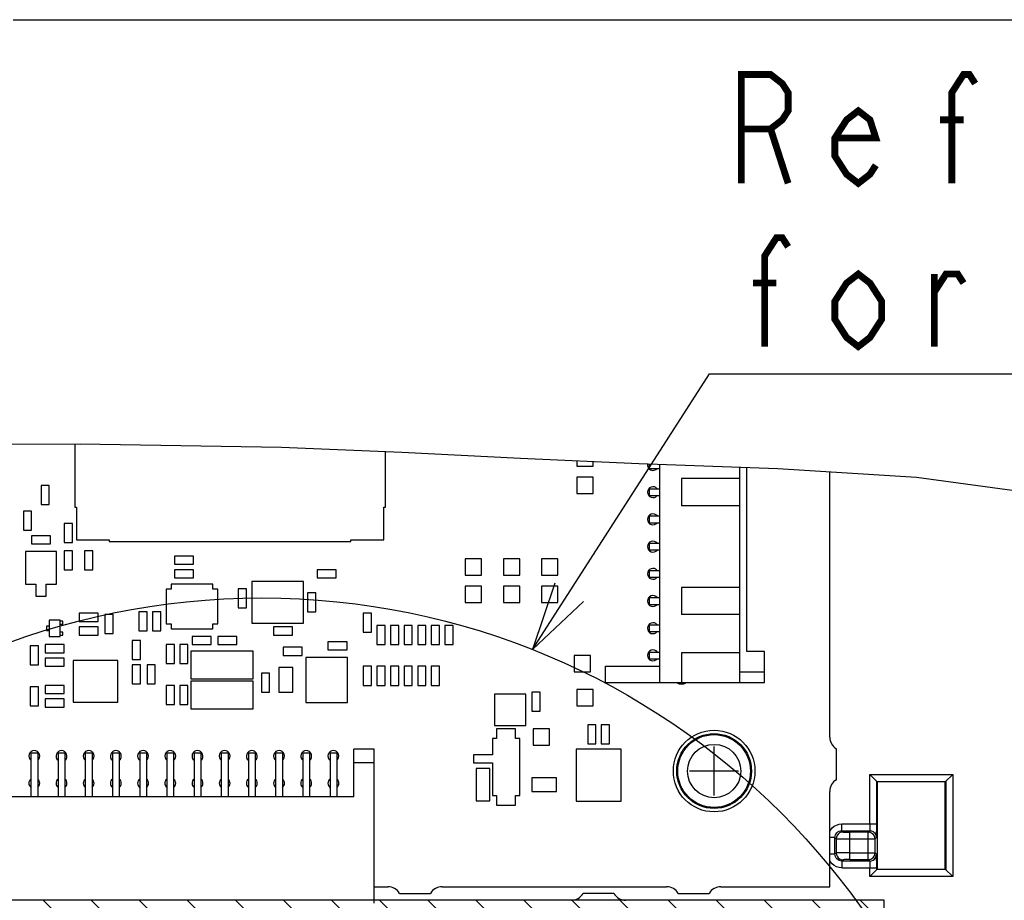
# Model space of a CAD drawing. Extents: x 0 to 420, y 0 to 297.
# Tile 57 of 62: x 302 to 331, y 236 to 262. Entities that reach past the tile are written whole.
import ezdxf

# ---------------------------------------------------------------- set-up
doc = ezdxf.new("R2010")
doc.units = 0
doc.header["$LTSCALE"] = 23.1
doc.layers.get('0').update_dxf_attribs({"linetype": 'CONTINUOUS'})
for name, color, linetype in [('ALL_AXIS', 7, 'CONTINUOUS'), ('ALL_CURVE', 7, 'CONTINUOUS'), ('ALL_FEATURES', 7, 'CONTINUOUS'), ('ALL_NOTE', 7, 'CONTINUOUS')]:
    doc.layers.add(name, color=color, linetype=linetype)

msp = doc.modelspace()

# ---------------------------------------------------------------- linework, layer by layer
at = {"color": 7, "linetype": 'CONTINUOUS'}
for p, q in [((297.685, 249.366), (303.531, 249.391)), ((303.372, 249.391), (303.372, 247.533)), ((303.531, 249.391), (309.453, 249.291)), ((309.453, 249.291), (312.993, 249.145)), ((312.516, 247.533), (312.516, 249.165)), ((312.993, 249.145), (316.484, 248.97)), ((316.484, 248.97), (319.971, 248.812)), ((318.144, 248.895), (318.144, 248.729)), ((318.624, 248.729), (318.624, 248.873)), ((318.144, 248.729), (318.624, 248.729)), ((319.971, 248.812), (324.054, 248.667)), ((324.054, 248.667), (328.136, 248.413)), ((318.144, 248.409), (318.144, 247.929)), ((318.624, 248.409), (318.144, 248.409)), ((318.624, 247.929), (318.624, 248.409)), ((328.136, 248.413), (332.163, 247.856)), ((302.384, 248.169), (302.384, 247.609)), ((302.624, 248.169), (302.384, 248.169)), ((302.624, 247.609), (302.624, 248.169)), ((318.144, 247.929), (318.624, 247.929)), ((301.864, 247.409), (301.864, 246.849)), ((302.104, 247.409), (301.864, 247.409)), ((302.104, 246.849), (302.104, 247.409)), ((302.384, 247.609), (302.624, 247.609)), ((303.372, 247.533), (303.423, 247.533)), ((303.423, 247.533), (303.423, 246.568)), ((312.465, 246.568), (312.465, 247.533)), ((312.465, 247.533), (312.516, 247.533)), ((301.864, 246.849), (302.104, 246.849)), ((303.064, 247.049), (303.064, 246.489)), ((303.304, 247.049), (303.064, 247.049)), ((303.304, 246.489), (303.304, 247.049)), ((302.104, 246.689), (302.104, 246.449)), ((302.664, 246.689), (302.104, 246.689)), ((302.664, 246.449), (302.664, 246.689)), ((303.423, 246.568), (304.388, 246.568)), ((304.388, 246.568), (304.388, 246.517)), ((304.388, 246.517), (311.5, 246.517)), ((311.5, 246.517), (311.5, 246.568)), ((311.5, 246.568), (312.465, 246.568)), ((301.927, 246.229), (301.927, 245.264)), ((302.841, 246.229), (301.927, 246.229)), ((302.104, 246.449), (302.664, 246.449)), ((302.841, 245.264), (302.841, 246.229)), ((303.064, 246.489), (303.304, 246.489)), ((303.064, 246.249), (303.064, 245.689)), ((303.304, 246.249), (303.064, 246.249)), ((303.304, 245.689), (303.304, 246.249)), ((303.664, 246.249), (303.664, 245.689)), ((303.904, 246.249), (303.664, 246.249)), ((303.904, 245.689), (303.904, 246.249)), ((306.304, 246.089), (306.304, 245.849)), ((306.864, 246.089), (306.304, 246.089)), ((306.864, 245.849), (306.864, 246.089)), ((314.864, 246.009), (314.864, 245.529)), ((315.344, 246.009), (314.864, 246.009)), ((315.344, 245.529), (315.344, 246.009)), ((315.984, 246.009), (315.984, 245.529)), ((316.464, 246.009), (315.984, 246.009)), ((316.464, 245.529), (316.464, 246.009)), ((317.104, 246.009), (317.104, 245.529)), ((317.584, 246.009), (317.104, 246.009)), ((317.584, 245.529), (317.584, 246.009)), ((303.064, 245.689), (303.304, 245.689)), ((303.664, 245.689), (303.904, 245.689)), ((306.304, 245.849), (306.864, 245.849)), ((306.304, 245.689), (306.304, 245.449)), ((306.864, 245.689), (306.304, 245.689)), ((306.864, 245.449), (306.864, 245.689)), ((310.504, 245.689), (310.504, 245.449)), ((311.064, 245.689), (310.504, 245.689)), ((311.064, 245.449), (311.064, 245.689)), ((306.304, 245.449), (306.864, 245.449)), ((310.504, 245.449), (311.064, 245.449)), ((314.864, 245.529), (315.344, 245.529)), ((315.984, 245.529), (316.464, 245.529)), ((317.104, 245.529), (317.584, 245.529)), ((301.927, 245.264), (302.232, 245.264)), ((302.232, 245.264), (302.232, 244.908)), ((302.537, 244.908), (302.537, 245.264)), ((302.537, 245.264), (302.841, 245.264)), ((306.062, 245.117), (306.062, 244.101)), ((306.215, 245.117), (306.062, 245.117)), ((306.215, 245.269), (306.215, 245.117)), ((307.434, 245.269), (306.215, 245.269)), ((307.434, 245.117), (307.434, 245.269)), ((307.586, 245.117), (307.434, 245.117)), ((307.586, 244.101), (307.586, 245.117)), ((308.184, 245.129), (308.184, 244.569)), ((308.424, 245.129), (308.184, 245.129)), ((308.424, 244.569), (308.424, 245.129)), ((308.582, 245.338), (308.582, 244.119)), ((310.106, 245.338), (308.582, 245.338)), ((310.106, 244.119), (310.106, 245.338)), ((314.864, 245.209), (314.864, 244.729)), ((315.344, 245.209), (314.864, 245.209)), ((315.344, 244.729), (315.344, 245.209)), ((315.984, 245.209), (315.984, 244.729)), ((316.464, 245.209), (315.984, 245.209)), ((316.464, 244.729), (316.464, 245.209)), ((317.104, 245.209), (317.104, 244.729)), ((317.584, 245.209), (317.104, 245.209)), ((317.584, 244.729), (317.584, 245.209)), ((302.232, 244.908), (302.537, 244.908)), ((310.224, 245.009), (310.224, 244.449)), ((310.464, 245.009), (310.224, 245.009)), ((310.464, 244.449), (310.464, 245.009)), ((308.184, 244.569), (308.424, 244.569)), ((314.864, 244.729), (315.344, 244.729)), ((315.984, 244.729), (316.464, 244.729)), ((317.104, 244.729), (317.584, 244.729)), ((303.504, 244.409), (303.504, 244.169)), ((304.064, 244.409), (303.504, 244.409)), ((304.064, 244.169), (304.064, 244.409)), ((304.264, 244.369), (304.264, 243.809)), ((304.504, 244.369), (304.264, 244.369)), ((304.504, 243.809), (304.504, 244.369)), ((305.264, 244.449), (305.264, 243.889)), ((305.504, 244.449), (305.264, 244.449)), ((305.504, 243.889), (305.504, 244.449)), ((305.664, 244.449), (305.664, 243.889)), ((305.904, 244.449), (305.664, 244.449)), ((305.904, 243.889), (305.904, 244.449)), ((310.224, 244.449), (310.464, 244.449)), ((311.864, 244.409), (311.864, 243.849)), ((312.104, 244.409), (311.864, 244.409)), ((312.104, 243.849), (312.104, 244.409)), ((303.504, 244.169), (304.064, 244.169)), ((303.504, 244.009), (303.504, 243.769)), ((304.064, 244.009), (303.504, 244.009)), ((304.064, 243.769), (304.064, 244.009)), ((306.062, 244.101), (306.215, 244.101)), ((306.215, 244.101), (306.215, 243.948)), ((306.215, 243.948), (307.434, 243.948)), ((307.434, 243.948), (307.434, 244.101)), ((307.434, 244.101), (307.586, 244.101)), ((308.582, 244.119), (310.106, 244.119)), ((309.224, 244.009), (309.224, 243.769)), ((309.784, 244.009), (309.224, 244.009)), ((309.784, 243.769), (309.784, 244.009)), ((312.264, 244.049), (312.264, 243.489)), ((312.504, 244.049), (312.264, 244.049)), ((312.504, 243.489), (312.504, 244.049)), ((312.664, 244.049), (312.664, 243.489)), ((312.904, 244.049), (312.664, 244.049)), ((312.904, 243.489), (312.904, 244.049)), ((313.064, 244.049), (313.064, 243.489)), ((313.304, 244.049), (313.064, 244.049)), ((313.304, 243.489), (313.304, 244.049)), ((313.464, 244.049), (313.464, 243.489)), ((313.704, 244.049), (313.464, 244.049)), ((313.704, 243.489), (313.704, 244.049)), ((313.864, 244.049), (313.864, 243.489)), ((314.104, 244.049), (313.864, 244.049)), ((314.104, 243.489), (314.104, 244.049)), ((314.264, 244.049), (314.264, 243.489)), ((314.504, 244.049), (314.264, 244.049)), ((314.504, 243.489), (314.504, 244.049)), ((303.504, 243.769), (304.064, 243.769)), ((304.264, 243.809), (304.504, 243.809)), ((305.064, 243.609), (305.064, 243.049)), ((305.304, 243.609), (305.064, 243.609)), ((305.264, 243.889), (305.504, 243.889)), ((305.304, 243.049), (305.304, 243.609)), ((305.664, 243.889), (305.904, 243.889)), ((306.824, 243.729), (306.824, 243.489)), ((307.384, 243.729), (306.824, 243.729)), ((307.384, 243.489), (307.384, 243.729)), ((307.584, 243.729), (307.584, 243.489)), ((308.144, 243.729), (307.584, 243.729)), ((308.144, 243.489), (308.144, 243.729)), ((309.224, 243.769), (309.784, 243.769)), ((311.864, 243.849), (312.104, 243.849)), ((302.064, 243.449), (302.064, 242.889)), ((302.304, 243.449), (302.064, 243.449)), ((302.304, 242.889), (302.304, 243.449)), ((302.504, 243.489), (302.504, 243.249)), ((303.064, 243.489), (302.504, 243.489)), ((303.064, 243.249), (303.064, 243.489)), ((306.064, 243.489), (306.064, 242.929)), ((306.304, 243.489), (306.064, 243.489)), ((306.304, 242.929), (306.304, 243.489)), ((306.464, 243.489), (306.464, 242.929)), ((306.704, 243.489), (306.464, 243.489)), ((306.704, 242.929), (306.704, 243.489)), ((306.824, 243.489), (307.384, 243.489)), ((307.584, 243.489), (308.144, 243.489)), ((309.504, 243.409), (309.504, 243.169)), ((310.064, 243.409), (309.504, 243.409)), ((310.064, 243.169), (310.064, 243.409)), ((310.824, 243.569), (310.824, 243.329)), ((311.384, 243.569), (310.824, 243.569)), ((310.824, 243.329), (311.384, 243.329)), ((311.384, 243.329), (311.384, 243.569)), ((312.264, 243.489), (312.504, 243.489)), ((312.664, 243.489), (312.904, 243.489)), ((313.064, 243.489), (313.304, 243.489)), ((313.464, 243.489), (313.704, 243.489)), ((313.864, 243.489), (314.104, 243.489)), ((314.264, 243.489), (314.504, 243.489)), ((302.504, 243.249), (303.064, 243.249)), ((302.504, 243.089), (302.504, 242.849)), ((303.064, 243.089), (302.504, 243.089)), ((303.064, 242.849), (303.064, 243.089)), ((305.064, 243.049), (305.304, 243.049)), ((306.79, 243.295), (306.79, 242.482)), ((308.619, 243.295), (306.79, 243.295)), ((308.619, 242.482), (308.619, 243.295)), ((309.504, 243.169), (310.064, 243.169)), ((310.175, 243.109), (310.175, 241.788)), ((311.394, 243.109), (310.175, 243.109)), ((311.394, 241.788), (311.394, 243.109)), ((318.064, 243.169), (318.064, 242.689)), ((318.544, 243.169), (318.064, 243.169)), ((318.544, 242.689), (318.544, 243.169)), ((302.064, 242.889), (302.304, 242.889)), ((302.504, 242.849), (303.064, 242.849)), ((303.324, 243.018), (303.324, 241.799)), ((304.645, 243.018), (303.324, 243.018)), ((304.645, 241.799), (304.645, 243.018)), ((305.064, 242.889), (305.064, 242.329)), ((305.304, 242.889), (305.064, 242.889)), ((305.304, 242.329), (305.304, 242.889)), ((305.504, 242.889), (305.504, 242.329)), ((305.744, 242.889), (305.504, 242.889)), ((305.744, 242.329), (305.744, 242.889)), ((306.064, 242.929), (306.304, 242.929)), ((306.464, 242.929), (306.704, 242.929)), ((309.381, 242.809), (309.381, 242.089)), ((309.787, 242.809), (309.381, 242.809)), ((309.787, 242.089), (309.787, 242.809)), ((311.864, 242.849), (311.864, 242.289)), ((312.104, 242.849), (311.864, 242.849)), ((312.104, 242.289), (312.104, 242.849)), ((312.264, 242.849), (312.264, 242.289)), ((312.504, 242.849), (312.264, 242.849)), ((312.504, 242.289), (312.504, 242.849)), ((312.664, 242.849), (312.664, 242.289)), ((312.904, 242.849), (312.664, 242.849)), ((312.904, 242.289), (312.904, 242.849)), ((313.064, 242.849), (313.064, 242.289)), ((313.304, 242.849), (313.064, 242.849)), ((313.304, 242.289), (313.304, 242.849)), ((313.464, 242.849), (313.464, 242.289)), ((313.704, 242.849), (313.464, 242.849)), ((313.704, 242.289), (313.704, 242.849)), ((313.864, 242.849), (313.864, 242.289)), ((314.104, 242.849), (313.864, 242.849)), ((314.104, 242.289), (314.104, 242.849)), ((306.79, 242.482), (308.619, 242.482)), ((308.864, 242.649), (308.864, 242.089)), ((309.104, 242.649), (308.864, 242.649)), ((309.104, 242.089), (309.104, 242.649)), ((318.064, 242.689), (318.544, 242.689)), ((302.064, 242.249), (302.064, 241.689)), ((302.304, 242.249), (302.064, 242.249)), ((302.304, 241.689), (302.304, 242.249)), ((302.504, 242.289), (302.504, 242.049)), ((303.064, 242.289), (302.504, 242.289)), ((303.064, 242.049), (303.064, 242.289)), ((305.064, 242.329), (305.304, 242.329)), ((305.504, 242.329), (305.744, 242.329)), ((306.064, 242.289), (306.064, 241.729)), ((306.304, 242.289), (306.064, 242.289)), ((306.304, 241.729), (306.304, 242.289)), ((306.464, 242.289), (306.464, 241.729)), ((306.704, 242.289), (306.464, 242.289)), ((306.704, 241.729), (306.704, 242.289)), ((306.79, 242.415), (306.79, 241.602)), ((308.619, 242.415), (306.79, 242.415)), ((308.619, 241.602), (308.619, 242.415)), ((311.864, 242.289), (312.104, 242.289)), ((312.264, 242.289), (312.504, 242.289)), ((312.664, 242.289), (312.904, 242.289)), ((313.064, 242.289), (313.304, 242.289)), ((313.464, 242.289), (313.704, 242.289)), ((313.864, 242.289), (314.104, 242.289)), ((318.144, 242.169), (318.144, 241.689)), ((318.624, 242.169), (318.144, 242.169)), ((318.624, 241.689), (318.624, 242.169)), ((302.504, 242.049), (303.064, 242.049)), ((302.504, 241.889), (302.504, 241.649)), ((303.064, 241.889), (302.504, 241.889)), ((303.064, 241.649), (303.064, 241.889)), ((308.864, 242.089), (309.104, 242.089)), ((309.381, 242.089), (309.787, 242.089)), ((315.727, 242.026), (315.727, 241.112)), ((316.641, 242.026), (315.727, 242.026)), ((316.641, 241.112), (316.641, 242.026)), ((316.824, 242.089), (316.824, 241.529)), ((317.064, 242.089), (316.824, 242.089)), ((317.064, 241.529), (317.064, 242.089)), ((302.064, 241.689), (302.304, 241.689)), ((302.504, 241.649), (303.064, 241.649)), ((303.324, 241.799), (304.645, 241.799)), ((306.064, 241.729), (306.304, 241.729)), ((306.464, 241.729), (306.704, 241.729)), ((306.79, 241.602), (308.619, 241.602)), ((310.175, 241.788), (311.394, 241.788)), ((318.144, 241.689), (318.624, 241.689)), ((316.824, 241.529), (317.064, 241.529)), ((315.727, 241.112), (316.641, 241.112)), ((315.784, 241.009), (315.784, 240.729)), ((316.344, 241.009), (315.784, 241.009)), ((316.344, 240.729), (316.344, 241.009)), ((316.864, 241.009), (316.864, 240.529)), ((317.344, 241.009), (316.864, 241.009)), ((317.344, 240.529), (317.344, 241.009)), ((318.464, 241.129), (318.464, 240.569)), ((318.704, 241.129), (318.464, 241.129)), ((318.704, 240.569), (318.704, 241.129)), ((318.864, 241.129), (318.864, 240.569)), ((319.104, 241.129), (318.864, 241.129)), ((319.104, 240.569), (319.104, 241.129)), ((315.664, 240.729), (315.664, 240.249)), ((315.784, 240.729), (315.664, 240.729)), ((316.464, 240.729), (316.344, 240.729)), ((316.464, 239.049), (316.464, 240.729)), ((316.864, 240.529), (317.344, 240.529)), ((318.464, 240.569), (318.704, 240.569)), ((318.864, 240.569), (319.104, 240.569)), ((315.104, 240.249), (315.104, 240.009)), ((315.664, 240.249), (315.104, 240.249)), ((318.124, 240.411), (318.124, 238.887)), ((319.445, 240.411), (318.124, 240.411)), ((319.445, 238.887), (319.445, 240.411)), ((315.104, 240.009), (315.664, 240.009)), ((315.184, 239.849), (315.184, 238.889)), ((315.584, 239.849), (315.184, 239.849)), ((315.584, 238.889), (315.584, 239.849)), ((315.664, 240.009), (315.664, 239.049)), ((316.824, 239.572), (316.824, 239.166)), ((317.544, 239.572), (316.824, 239.572)), ((317.544, 239.166), (317.544, 239.572)), ((315.664, 239.049), (315.784, 239.049)), ((315.784, 239.049), (315.784, 238.769)), ((316.344, 238.769), (316.344, 239.049)), ((316.344, 239.049), (316.464, 239.049)), ((316.824, 239.166), (317.544, 239.166)), ((315.184, 238.889), (315.584, 238.889)), ((315.784, 238.769), (316.344, 238.769)), ((318.124, 238.887), (319.445, 238.887)), ((327.184, 235.969), (288.984, 235.969)), ((327.184, 231.569), (327.184, 235.969))]:
    msp.add_line(p, q, dxfattribs=at)
at = {"color": 2, "linetype": 'CONTINUOUS'}
for p, q in [((329.384, 209.028), (302.443, 235.969)), ((329.384, 210.442), (303.858, 235.969)), ((329.384, 211.856), (305.272, 235.969)), ((329.384, 213.271), (306.686, 235.969)), ((329.384, 214.685), (308.1, 235.969)), ((329.384, 216.099), (309.514, 235.969)), ((329.384, 217.513), (310.929, 235.969)), ((329.384, 218.927), (312.343, 235.969)), ((329.384, 220.342), (313.757, 235.969)), ((329.384, 221.756), (315.171, 235.969)), ((329.384, 223.17), (316.585, 235.969)), ((329.384, 224.584), (318, 235.969)), ((329.384, 225.998), (319.414, 235.969)), ((329.384, 227.413), (320.828, 235.969)), ((329.384, 228.827), (322.242, 235.969)), ((327.184, 232.441), (323.657, 235.969)), ((327.184, 233.855), (325.071, 235.969)), ((327.184, 235.27), (326.485, 235.969))]:
    msp.add_line(p, q, dxfattribs=at)
msp.add_circle((308.875, 223.238), 21.623, dxfattribs=at)
at = {"layer": 'ALL_AXIS', "color": 7, "linetype": 'CONTINUOUS'}
for p, q in [((320.284, 248.669), (320.284, 248.801)), ((320.284, 248.669), (320.584, 248.669)), ((325.584, 240.769), (325.584, 248.572)), ((320.284, 247.869), (320.284, 248.069)), ((320.284, 248.069), (320.584, 248.069)), ((320.284, 247.869), (320.584, 247.869)), ((320.284, 247.069), (320.284, 247.269)), ((320.284, 247.269), (320.584, 247.269)), ((320.284, 247.069), (320.584, 247.069)), ((320.284, 246.269), (320.284, 246.469)), ((320.284, 246.469), (320.584, 246.469)), ((320.284, 246.269), (320.584, 246.269)), ((320.284, 245.469), (320.284, 245.669)), ((320.284, 245.669), (320.584, 245.669)), ((320.284, 245.469), (320.584, 245.469)), ((320.284, 244.669), (320.284, 244.869)), ((320.284, 244.869), (320.584, 244.869)), ((320.284, 244.669), (320.584, 244.669)), ((320.284, 243.869), (320.284, 244.069)), ((320.284, 244.069), (320.584, 244.069)), ((320.284, 243.869), (320.584, 243.869)), ((320.284, 243.069), (320.284, 243.269)), ((320.284, 243.269), (320.584, 243.269)), ((320.284, 243.069), (320.584, 243.069)), ((325.784, 239.515), (325.784, 240.422)), ((325.584, 236.369), (325.584, 239.169)), ((312.184, 236.369), (312.584, 236.369)), ((314.184, 236.369), (320.784, 236.369)), ((322.384, 236.369), (325.584, 236.369)), ((312.931, 236.169), (313.838, 236.169)), ((319.238, 236.169), (318.331, 236.169)), ((321.131, 236.169), (322.038, 236.169)), ((317.984, 235.969), (312.184, 235.969)), ((327.184, 235.969), (319.584, 235.969)), ((327.184, 231.769), (327.184, 235.969))]:
    msp.add_line(p, q, dxfattribs=at)
for radius in [1.2, 1.1]:
    msp.add_circle((322.184, 239.769), radius, dxfattribs=at)
at = {"layer": 'ALL_AXIS', "color": 9, "linetype": 'CONTINUOUS'}
for radius in [1.07, 0.784]:
    msp.add_circle((322.184, 239.769), radius, dxfattribs=at)
at = {"layer": 'ALL_AXIS', "color": 7, "linetype": 'CONTINUOUS'}
for centre, radius, start, end in [((320.384, 248.769), 0.16, 167.545, 320.9997), ((320.384, 247.969), 0.16, 39.0003, 320.9997), ((320.384, 247.169), 0.16, 39.0003, 320.9997), ((320.384, 246.369), 0.16, 39.0003, 320.9997), ((320.384, 245.569), 0.16, 39.0003, 320.9997), ((320.384, 244.769), 0.16, 39.0003, 320.9997), ((320.384, 243.969), 0.16, 39.0003, 320.9997), ((320.384, 243.169), 0.16, 39.0003, 320.9997), ((321.224, 242.569), 0.24, 237.3415, 302.6585), ((325.984, 240.769), 0.4, 180, 240), ((302.184, 240.209), 0.16, 309.0003, 230.9997), ((302.984, 240.209), 0.16, 309.0003, 230.9997), ((303.784, 240.209), 0.16, 309.0003, 230.9997), ((304.584, 240.209), 0.16, 309.0003, 230.9997), ((305.384, 240.209), 0.16, 309.0003, 230.9997), ((306.184, 240.209), 0.16, 309.0003, 230.9997), ((306.984, 240.209), 0.16, 309.0003, 230.9997), ((307.784, 240.209), 0.16, 309.0003, 230.9997), ((308.584, 240.209), 0.16, 309.0003, 230.9997), ((309.384, 240.209), 0.16, 309.0003, 230.9997), ((310.184, 240.209), 0.16, 309.0003, 230.9997), ((310.984, 240.209), 0.16, 309.0003, 230.9997), ((302.184, 239.409), 0.16, 129.0003, 230.9997), ((302.184, 239.409), 0.16, 309.0003, 50.9997), ((302.984, 239.409), 0.16, 129.0003, 230.9997), ((302.984, 239.409), 0.16, 309.0003, 50.9997), ((303.784, 239.409), 0.16, 129.0003, 230.9997), ((303.784, 239.409), 0.16, 309.0003, 50.9997), ((304.584, 239.409), 0.16, 129.0003, 230.9997), ((304.584, 239.409), 0.16, 309.0003, 50.9997), ((305.384, 239.409), 0.16, 129.0003, 230.9997), ((305.384, 239.409), 0.16, 309.0003, 50.9997), ((306.184, 239.409), 0.16, 129.0003, 230.9997), ((306.184, 239.409), 0.16, 309.0003, 50.9997), ((306.984, 239.409), 0.16, 129.0003, 230.9997), ((306.984, 239.409), 0.16, 309.0003, 50.9997), ((307.784, 239.409), 0.16, 129.0003, 230.9997), ((307.784, 239.409), 0.16, 309.0003, 50.9997), ((308.584, 239.409), 0.16, 129.0003, 230.9997), ((308.584, 239.409), 0.16, 309.0003, 50.9997), ((309.384, 239.409), 0.16, 129.0003, 230.9997), ((309.384, 239.409), 0.16, 309.0003, 50.9997), ((310.184, 239.409), 0.16, 129.0003, 230.9997), ((310.184, 239.409), 0.16, 309.0003, 50.9997), ((310.984, 239.409), 0.16, 129.0003, 230.9997), ((310.984, 239.409), 0.16, 309.0003, 50.9997), ((325.984, 239.169), 0.4, 120, 180), ((312.584, 235.969), 0.4, 30, 90), ((314.184, 235.969), 0.4, 90, 150), ((320.784, 235.969), 0.4, 30, 90), ((322.384, 235.969), 0.4, 90, 150), ((317.984, 236.369), 0.4, 270, 330), ((319.584, 236.369), 0.4, 210, 270)]:
    msp.add_arc(centre, radius, start, end, dxfattribs=at)
at = {"layer": 'ALL_CURVE', "color": 40, "linetype": 'CONTINUOUS'}
for p, q in [((322.184, 239.049), (322.184, 240.489)), ((322.904, 239.769), (321.464, 239.769))]:
    msp.add_line(p, q, dxfattribs=at)
at = {"layer": 'ALL_FEATURES', "color": 7, "linetype": 'CONTINUOUS'}
for p, q in [((320.584, 242.369), (320.584, 248.791)), ((322.944, 242.369), (322.944, 248.707)), ((323.144, 243.289), (323.144, 248.699)), ((321.224, 248.369), (321.224, 247.569)), ((322.944, 248.369), (321.224, 248.369)), ((322.944, 247.569), (321.224, 247.569)), ((321.224, 245.169), (321.224, 244.369)), ((322.944, 245.169), (321.224, 245.169)), ((302.624, 244.209), (302.624, 243.729)), ((302.944, 244.209), (302.624, 244.209)), ((302.944, 243.729), (302.944, 244.209)), ((322.944, 244.369), (321.224, 244.369)), ((302.544, 244.033), (302.544, 243.905)), ((302.624, 244.033), (302.544, 244.033)), ((302.544, 243.905), (302.624, 243.905)), ((303.024, 244.173), (302.944, 244.173)), ((302.944, 244.085), (303.024, 244.085)), ((303.024, 244.085), (303.024, 244.173)), ((302.624, 243.729), (302.944, 243.729)), ((303.024, 243.853), (302.944, 243.853)), ((302.944, 243.765), (303.024, 243.765)), ((303.024, 243.765), (303.024, 243.853)), ((321.224, 243.249), (321.224, 242.369)), ((322.944, 243.249), (321.224, 243.249)), ((323.664, 243.289), (323.144, 243.289)), ((323.664, 242.369), (323.664, 243.289)), ((318.984, 242.369), (318.984, 242.849)), ((318.984, 242.849), (320.584, 242.849)), ((322.944, 242.689), (323.664, 242.689)), ((318.984, 242.369), (323.664, 242.369)), ((302.084, 240.309), (302.084, 239.009)), ((302.084, 240.309), (302.284, 240.309)), ((302.284, 240.309), (302.284, 239.009)), ((302.884, 240.309), (302.884, 239.009)), ((302.884, 240.309), (303.084, 240.309)), ((303.084, 240.309), (303.084, 239.009)), ((303.684, 240.309), (303.684, 239.009)), ((303.684, 240.309), (303.884, 240.309)), ((303.884, 240.309), (303.884, 239.009)), ((304.484, 240.309), (304.484, 239.009)), ((304.484, 240.309), (304.684, 240.309)), ((304.684, 240.309), (304.684, 239.009)), ((305.284, 240.309), (305.284, 239.009)), ((305.284, 240.309), (305.484, 240.309)), ((305.484, 240.309), (305.484, 239.009)), ((306.084, 240.309), (306.084, 239.009)), ((306.084, 240.309), (306.284, 240.309)), ((306.284, 240.309), (306.284, 239.009)), ((306.884, 240.309), (306.884, 239.009)), ((306.884, 240.309), (307.084, 240.309)), ((307.084, 240.309), (307.084, 239.009)), ((307.684, 240.309), (307.684, 239.009)), ((307.684, 240.309), (307.884, 240.309)), ((307.884, 240.309), (307.884, 239.009)), ((308.484, 240.309), (308.484, 239.009)), ((308.484, 240.309), (308.684, 240.309)), ((308.684, 240.309), (308.684, 239.009)), ((309.284, 240.309), (309.284, 239.009)), ((309.284, 240.309), (309.484, 240.309)), ((309.484, 240.309), (309.484, 239.009)), ((310.084, 240.309), (310.084, 239.009)), ((310.084, 240.309), (310.284, 240.309)), ((310.284, 240.309), (310.284, 239.009)), ((310.884, 240.309), (310.884, 239.009)), ((310.884, 240.309), (311.084, 240.309)), ((311.084, 240.309), (311.084, 239.009)), ((311.584, 239.009), (311.584, 240.409)), ((312.184, 240.409), (311.584, 240.409)), ((312.184, 235.889), (312.184, 240.409)), ((312.184, 240.009), (311.584, 240.009)), ((326.767, 239.666), (326.984, 239.449)), ((328.984, 239.449), (329.202, 239.666)), ((326.984, 239.449), (326.984, 236.889)), ((328.984, 239.449), (326.984, 239.449)), ((328.984, 236.889), (328.984, 239.449)), ((311.584, 239.009), (290.384, 239.009)), ((326.767, 236.671), (326.984, 236.889)), ((326.984, 236.889), (328.984, 236.889)), ((328.984, 236.889), (329.202, 236.671))]:
    msp.add_line(p, q, dxfattribs=at)
at = {"layer": 'ALL_FEATURES', "color": 9, "linetype": 'CONTINUOUS'}
for p, q in [((326.767, 238.214), (326.767, 239.666)), ((326.767, 239.666), (329.202, 239.666)), ((329.202, 239.666), (329.202, 236.671)), ((326.967, 238.214), (326.967, 239.466)), ((326.967, 239.466), (329.002, 239.466)), ((329.002, 239.466), (329.002, 236.871)), ((325.939, 238.014), (325.939, 238.214)), ((325.939, 238.214), (326.967, 238.214)), ((325.739, 237.814), (325.584, 237.814)), ((325.739, 237.323), (325.739, 237.814)), ((325.777, 237.776), (325.739, 237.814)), ((325.977, 237.976), (325.939, 238.014)), ((325.939, 238.014), (326.76, 238.014)), ((326.177, 237.165), (326.177, 237.972)), ((326.718, 237.972), (326.177, 237.972)), ((326.718, 237.972), (326.76, 238.014)), ((326.718, 237.165), (326.718, 237.972)), ((326.918, 237.772), (326.96, 237.814)), ((325.777, 237.776), (325.777, 237.362)), ((326.177, 237.772), (326.918, 237.772)), ((326.918, 237.365), (326.918, 237.772)), ((325.739, 237.323), (325.584, 237.323)), ((325.777, 237.362), (325.739, 237.323)), ((326.177, 237.365), (326.918, 237.365)), ((326.918, 237.365), (326.96, 237.323)), ((325.977, 237.162), (325.939, 237.123)), ((325.939, 237.123), (325.939, 236.923)), ((326.76, 237.123), (325.939, 237.123)), ((326.177, 237.165), (326.718, 237.165)), ((326.718, 237.165), (326.76, 237.123)), ((325.939, 236.923), (326.967, 236.923)), ((326.767, 236.671), (326.767, 236.923)), ((329.202, 236.671), (326.767, 236.671)), ((326.967, 236.871), (326.967, 236.923)), ((329.002, 236.871), (326.967, 236.871))]:
    msp.add_line(p, q, dxfattribs=at)
for points in [[(325.584, 237.995), (325.605, 238.034), (325.653, 238.095), (325.713, 238.144), (325.782, 238.182), (325.859, 238.206), (325.939, 238.214)], [(326.767, 238.214), (326.767, 238.176), (326.766, 238.139), (326.766, 238.105), (326.765, 238.075), (326.764, 238.05), (326.763, 238.031), (326.761, 238.019), (326.76, 238.014)], [(326.96, 237.814), (326.961, 237.826), (326.963, 237.856), (326.964, 237.904), (326.965, 237.967), (326.966, 238.043), (326.967, 238.127), (326.967, 238.214)], [(325.739, 237.814), (325.743, 237.853), (325.754, 237.89), (325.772, 237.924), (325.796, 237.954), (325.826, 237.979), (325.86, 237.998), (325.899, 238.01), (325.939, 238.014)], [(325.977, 237.976), (325.926, 237.969), (325.877, 237.949), (325.836, 237.917), (325.804, 237.876), (325.784, 237.827), (325.777, 237.776)], [(325.977, 237.976), (325.982, 237.975), (325.994, 237.974), (326.012, 237.974), (326.037, 237.973), (326.067, 237.973), (326.102, 237.973), (326.139, 237.972), (326.177, 237.972)], [(326.918, 237.772), (326.911, 237.824), (326.891, 237.872), (326.859, 237.914), (326.818, 237.945), (326.77, 237.965), (326.718, 237.972)], [(326.76, 238.014), (326.812, 238.007), (326.86, 237.987), (326.901, 237.956), (326.933, 237.914), (326.953, 237.866), (326.96, 237.814)], [(325.777, 237.776), (325.786, 237.775), (325.81, 237.774), (325.847, 237.774), (325.897, 237.773), (325.957, 237.773), (326.026, 237.773), (326.1, 237.772), (326.177, 237.772)], [(325.939, 237.123), (325.9, 237.127), (325.863, 237.138), (325.829, 237.156), (325.799, 237.181), (325.774, 237.21), (325.755, 237.245), (325.743, 237.283), (325.739, 237.323)], [(326.177, 237.365), (326.1, 237.365), (326.026, 237.365), (325.957, 237.365), (325.897, 237.364), (325.847, 237.364), (325.81, 237.363), (325.786, 237.363), (325.777, 237.362)], [(325.777, 237.362), (325.784, 237.31), (325.804, 237.262), (325.836, 237.221), (325.877, 237.189), (325.926, 237.169), (325.977, 237.162)], [(326.718, 237.165), (326.77, 237.172), (326.818, 237.192), (326.859, 237.224), (326.891, 237.266), (326.911, 237.314), (326.918, 237.365)], [(326.76, 237.123), (326.812, 237.13), (326.86, 237.15), (326.901, 237.182), (326.933, 237.223), (326.953, 237.272), (326.96, 237.323)], [(326.967, 236.923), (326.967, 237.011), (326.966, 237.095), (326.965, 237.17), (326.964, 237.234), (326.963, 237.282), (326.961, 237.312), (326.96, 237.323)], [(325.939, 236.923), (325.861, 236.931), (325.787, 236.953), (325.719, 236.989), (325.659, 237.038), (325.609, 237.097), (325.584, 237.142)], [(326.177, 237.165), (326.139, 237.165), (326.102, 237.165), (326.067, 237.165), (326.037, 237.164), (326.012, 237.164), (325.994, 237.163), (325.982, 237.163), (325.977, 237.162)], [(326.76, 237.123), (326.761, 237.119), (326.763, 237.107), (326.764, 237.088), (326.765, 237.063), (326.766, 237.033), (326.766, 236.999), (326.767, 236.962), (326.767, 236.923)]]:
    msp.add_lwpolyline(points, dxfattribs=at)
at = {"layer": 'ALL_NOTE', "color": 2, "linetype": 'CONTINUOUS'}
for p, q in [((301.565, 261.861), (342.845, 261.861)), ((316.842, 243.339), (322.047, 251.45)), ((322.047, 251.45), (322.297, 251.45)), ((322.297, 251.45), (407.609, 251.45))]:
    msp.add_line(p, q, dxfattribs=at)
at = {"layer": 'ALL_NOTE', "color": 2, "linetype": 'CONTINUOUS', "const_width": 0.2}
for points in [[(322.985, 257.05), (322.985, 260.25), (323.845, 260.25), (324.189, 259.983), (324.361, 259.717), (324.361, 259.183), (324.189, 258.917), (323.845, 258.65), (322.985, 258.65)], [(329.177, 257.05), (329.177, 259.717), (329.521, 260.25), (329.693, 260.25), (329.865, 259.983)], [(326.941, 257.583), (326.769, 257.317), (326.425, 257.05), (326.081, 257.317), (325.737, 257.85), (325.737, 258.383), (326.081, 258.917), (326.425, 259.183), (326.769, 258.917), (326.941, 258.383), (325.737, 258.383)], [(328.833, 258.917), (329.521, 258.917)], [(323.845, 258.65), (324.361, 257.05)], [(323.673, 252.25), (323.673, 254.917), (324.017, 255.45), (324.189, 255.45), (324.361, 255.183)], [(327.113, 253.05), (326.769, 252.517), (326.425, 252.25), (326.081, 252.517), (325.737, 253.05), (325.737, 253.583), (326.081, 254.117), (326.425, 254.383), (326.769, 254.117), (327.113, 253.583), (327.113, 253.05)], [(328.661, 253.85), (329.005, 254.383), (329.349, 254.383), (329.521, 254.117)], [(328.661, 252.25), (328.661, 254.383)], [(323.329, 254.117), (324.017, 254.117)]]:
    msp.add_lwpolyline(points, dxfattribs=at)
at = {"layer": 'ALL_NOTE', "color": 2, "linetype": 'CONTINUOUS'}
msp.add_lwpolyline([(317.501, 245.292), (316.842, 243.339), (318.343, 244.752)], dxfattribs=at)

doc.saveas('drawing.dxf')
